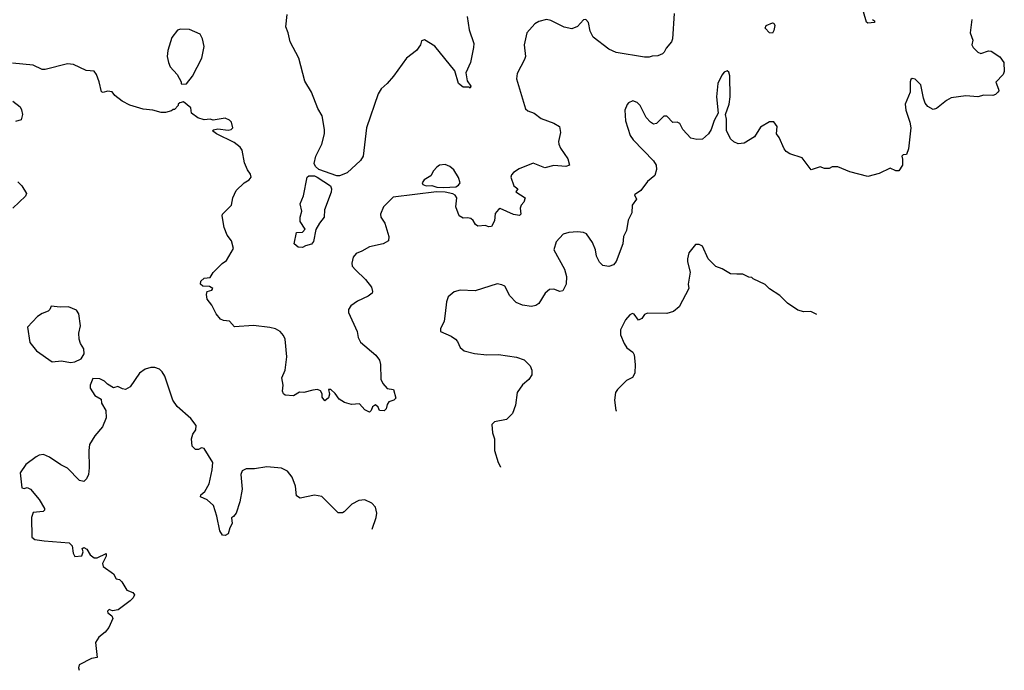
# Model space of a CAD drawing. Extents: x 2220333 to 2384341, y 721037 to 894043.
# Tile 19 of 256: x 2260574 to 2267193, y 731228 to 735603. Entities that reach past the tile are written whole.
import ezdxf

# ---------------------------------------------------------------- set-up
doc = ezdxf.new("R2010")
doc.units = 0

msp = doc.modelspace()

# ---------------------------------------------------------------- linework, layer by layer
at = {"layer": '0CON10XD'}
for points in [[(2263582, 735625), (2263596.2, 735535), (2263626.1, 735443.9), (2263625.8, 735415), (2263604.4, 735315.6), (2263572.5, 735245), (2263583, 735193), (2263607.5, 735155), (2263602.5, 735142.5), (2263595, 735150), (2263555, 735150), (2263525, 735173.8), (2263499.1, 735259.1), (2263365, 735424), (2263295, 735467.5), (2263275, 735460), (2263267.5, 735435), (2263242.5, 735395), (2263175, 735343.3), (2263087, 735223), (2263045.4, 735174.6), (2263005, 735139.2), (2262982.9, 735105), (2262904.6, 734875.4), (2262883.8, 734685), (2262865, 734656.7), (2262775, 734573.3), (2262725, 734552.9), (2262705, 734552.5), (2262584.8, 734594.8), (2262562.9, 734615), (2262553.3, 734635), (2262563.9, 734686.1), (2262604.5, 734765), (2262623.3, 734835), (2262622.2, 734865), (2262607.4, 734957.4), (2262577.5, 735005), (2262536.5, 735115), (2262490.5, 735190.5), (2262450.8, 735345), (2262393.3, 735455), (2262379.4, 735515), (2262362.5, 735555), (2262372, 735638)], [(2264973.8, 735645), (2264962.9, 735475), (2264955.5, 735454.5), (2264919.3, 735410.7), (2264907.5, 735385), (2264895, 735372.5), (2264865, 735360), (2264825, 735358.8), (2264805, 735351.2), (2264775, 735351.2), (2264585, 735383.3), (2264533.9, 735403.9), (2264430, 735485), (2264410, 735525), (2264398.8, 735585), (2264380, 735605), (2264365, 735602.5), (2264323.6, 735556.4), (2264285, 735542.5), (2264235, 735552.5), (2264145, 735597.5), (2264115, 735604.2), (2264065, 735590), (2264036.7, 735575), (2263984.3, 735515.7), (2263966, 735435), (2263973.8, 735355), (2263968.8, 735335), (2263917.9, 735242.1), (2263914.4, 735205), (2263975, 735002.5), (2263989.3, 734989.3), (2264032.5, 734975), (2264079.3, 734939.3), (2264165, 734908), (2264202.5, 734885), (2264210, 734845), (2264196, 734785), (2264198, 734765), (2264208.8, 734738.8), (2264258.3, 734668.3), (2264270, 734625), (2264245, 734616.7), (2264165, 734622.5), (2264105, 734606.2), (2264025, 734637.5), (2263930.9, 734599.1), (2263893.8, 734575), (2263880.3, 734559.7), (2263876.1, 734543.9), (2263895, 734486.7), (2263922.5, 734465), (2263910, 734445), (2263972.5, 734405), (2263963.8, 734375), (2263944.5, 734355.5), (2263938.1, 734335), (2263943.8, 734296.2), (2263935, 734286.7), (2263893.1, 734293.1), (2263805, 734332.5), (2263792.5, 734327.5), (2263770.5, 734299.5), (2263765, 734250), (2263745, 734212.5), (2263725, 734210), (2263705, 734218.8), (2263655, 734213.8), (2263637.5, 734225), (2263622.3, 734252.3), (2263607.5, 734265), (2263585, 734271.2), (2263555, 734268.8), (2263528.8, 734285), (2263505.7, 734345), (2263512.9, 734405), (2263502.5, 734422.5), (2263485, 734431.9), (2263435, 734443.1), (2263375, 734444.5), (2263085, 734409.5), (2263020, 734345), (2263000, 734295), (2263002, 734275), (2263029.4, 734235), (2263055.7, 734145), (2263053.8, 734115), (2263017.5, 734095), (2262925.6, 734074.4), (2262875, 734045.8), (2262835, 734031.2), (2262816, 734005), (2262806, 733965), (2262808.8, 733945), (2262831.1, 733921.1), (2262898, 733855), (2262938, 733805), (2262946.7, 733775), (2262942.5, 733765), (2262915.8, 733744.2), (2262845, 733710), (2262800.9, 733679.1), (2262784, 733655), (2262784.2, 733635), (2262842, 733505), (2262849.2, 733465), (2262864.5, 733434.5), (2262967.2, 733347.2), (2262992.6, 733312.6), (2263000.6, 733285), (2263002.5, 733185), (2263015, 733157.5), (2263045, 733122.5), (2263086.4, 733116.4), (2263101.7, 733058.3), (2263090, 733045), (2263055, 733033.3), (2263044.2, 733015.8), (2263037.5, 732985), (2263025, 732972), (2262993.9, 732973.9), (2262985, 732997.5), (2262965, 733012.5), (2262945, 733000), (2262936.7, 732975), (2262925, 732963.3), (2262895, 732978.8), (2262858.8, 733018.8), (2262805, 733014.4), (2262757.7, 733027.7), (2262722, 733052), (2262695, 733088.8), (2262665, 733116.7), (2262650, 733115), (2262656.7, 733085), (2262650.7, 733059.3), (2262625, 733040), (2262607.5, 733065), (2262607, 733087), (2262596.4, 733106.4), (2262575, 733116.2), (2262545, 733112.5)], [(2266307.5, 735605), (2266320, 735595), (2266320, 735585), (2266275, 735580), (2266266.4, 735586.4), (2266247.5, 735655)], [(2266975.8, 735605), (2266964.3, 735515), (2266980.8, 735465), (2266976, 735435), (2266983.8, 735415), (2267015, 735383.8), (2267035, 735376.2), (2267087, 735393), (2267105, 735392.5), (2267163.9, 735353.9), (2267191.2, 735315), (2267193.3, 735255), (2267186.7, 735235), (2267137, 735183), (2267153.6, 735136.4), (2267156, 735125), (2267150, 735115), (2267135, 735100), (2267115.9, 735094.1), (2267055, 735096.2), (2267015, 735083.8), (2266935, 735090), (2266835, 735076.7), (2266805, 735060), (2266737.5, 735005), (2266715, 735000), (2266678.3, 735018.3), (2266662.3, 735042.3), (2266650, 735075), (2266632.5, 735165), (2266595, 735202.5), (2266575, 735207.5), (2266565, 735200), (2266560, 735185), (2266561.2, 735115), (2266526.7, 735035), (2266532, 734995), (2266559.2, 734915), (2266565.8, 734875), (2266549.2, 734735), (2266535, 734697.5), (2266512.5, 734695), (2266503.8, 734685), (2266510, 734665), (2266508.8, 734625), (2266485, 734587.5), (2266465, 734586.2), (2266425, 734604), (2266351.1, 734568.9), (2266275, 734548.1), (2266155, 734578.8), (2266075, 734612.5), (2266035, 734612.5), (2266015, 734602.5), (2265985, 734603.3), (2265955, 734612.5), (2265895, 734592.5), (2265833.3, 734673.3), (2265751.2, 734701.2), (2265727.3, 734717.3), (2265713.8, 734735), (2265680.7, 734810.7), (2265662.5, 734835), (2265666.2, 734885), (2265645, 734916.2), (2265615, 734916), (2265555, 734880.8), (2265514.2, 734815.8), (2265445, 734772.9), (2265405, 734767.5), (2265375, 734782.5), (2265352.9, 734802.9), (2265326.8, 734856.8), (2265326.7, 734935), (2265319.2, 734965), (2265343.8, 735035), (2265350, 735085), (2265349.2, 735225), (2265340.7, 735250.7), (2265329.3, 735259.3), (2265310.5, 735249.5), (2265295, 735230), (2265267.8, 735175), (2265258.9, 735085), (2265269.2, 734975), (2265242.2, 734925), (2265222.9, 734865), (2265204.2, 734835), (2265165, 734800.6), (2265127.3, 734797.3), (2265085, 734806.2), (2265031.2, 734865), (2265012.5, 734905), (2264995, 734913.3), (2264965, 734911.2), (2264925, 734954), (2264905, 734953.8), (2264855, 734904), (2264835, 734901.2), (2264814.3, 734914.3), (2264786.2, 734945), (2264746, 735025), (2264725.6, 735045.6), (2264695, 735058), (2264666.7, 735045), (2264657, 735033), (2264642.5, 734995), (2264647.7, 734922.3), (2264678.6, 734825), (2264699.2, 734795), (2264835, 734653.8), (2264852, 734625), (2264856, 734595), (2264843.3, 734555), (2264794.3, 734515.7), (2264750, 734455), (2264707.5, 734425), (2264720, 734395), (2264691.2, 734355), (2264688.8, 734305), (2264664.3, 734255.7), (2264654.2, 734185.8), (2264634.2, 734145), (2264628, 734095), (2264585, 733976.7), (2264565, 733953.8), (2264535, 733942.5), (2264495, 733950), (2264472.2, 733972.2), (2264452.8, 734012.8), (2264443.9, 734055), (2264424.1, 734104.1), (2264385, 734161.9), (2264365, 734171.4), (2264325, 734175.7), (2264265, 734171.2), (2264228.3, 734161.7), (2264181.7, 734108.3), (2264163.8, 734055), (2264235.6, 733925.6), (2264249.2, 733875), (2264248, 733825), (2264225, 733780), (2264205, 733775.8), (2264165, 733790.9), (2264135, 733789.6), (2264107.5, 733765), (2264065, 733693.8), (2264045, 733681.5), (2264015, 733674.5), (2263955, 733683.5), (2263910.9, 733700.9), (2263869.2, 733745), (2263835, 733810), (2263815, 733820), (2263785, 733826.2), (2263635, 733778.8), (2263535, 733783.3), (2263495, 733772.5), (2263455, 733740), (2263443.3, 733705), (2263433.6, 733626.4), (2263426.7, 733575), (2263402.5, 733525), (2263402.5, 733505), (2263475, 733473.8), (2263503.9, 733453.9), (2263518.3, 733438.3), (2263535, 733397.5), (2263562.5, 733375), (2263631.7, 733358.3), (2263715, 733350), (2263792.3, 733352.3), (2263915, 733333.8), (2263965, 733316.2), (2264006.1, 733276.1), (2264016.4, 733246.4), (2264016.7, 733215), (2263995.9, 733184.1), (2263955, 733146.7), (2263918.8, 733095), (2263908.3, 733011.7), (2263886.1, 732953.9), (2263845.9, 732914.1), (2263765, 732897.5), (2263748.3, 732881.7), (2263753.3, 732825), (2263766.7, 732785), (2263766, 732705), (2263790.8, 732625), (2263805.7, 732595.7), (2263806.5, 732594.7)], [(2265635, 735513.3), (2265615, 735513.8), (2265586.7, 735545), (2265593.3, 735565), (2265635, 735582.5), (2265645, 735580), (2265650, 735565), (2265645, 735530), (2265635, 735513.3)], [(2261665, 735170), (2261695, 735172.5), (2261735, 735222.5), (2261798, 735345), (2261813.6, 735423.6), (2261803.9, 735473.9), (2261787.5, 735505), (2261716.4, 735536.4), (2261655, 735540), (2261635, 735532.5), (2261596.4, 735483.6), (2261568.8, 735395), (2261566.2, 735355), (2261573.8, 735315), (2261586.4, 735286.4), (2261632.5, 735235), (2261660, 735185), (2261660, 735175), (2261665, 735170)], [(2262545, 733112.5), (2262485, 733095.8), (2262455, 733098), (2262415.7, 733074.3), (2262358.8, 733078.8), (2262346.4, 733086.4), (2262341.2, 733105), (2262345.7, 733145), (2262335.7, 733195), (2262359.2, 733245), (2262369.2, 733335), (2262358, 733455), (2262348.3, 733478.3), (2262325, 733506.7), (2262293.9, 733523.9), (2262255, 733533.8), (2262145, 733546), (2262018.3, 733538.3), (2261985, 733576.2), (2261945, 733581.2), (2261925, 733590), (2261894, 733625), (2261865, 733683.3), (2261834.3, 733724.3), (2261829.2, 733755), (2261833.8, 733776.2), (2261866, 733784), (2261872.5, 733795), (2261849.3, 733809.3), (2261805, 733810), (2261790, 733825), (2261791.2, 733845), (2261815, 733865.8), (2261855, 733870), (2261875, 733903.8), (2261935, 733962.5), (2261965, 733982.5), (2262011.2, 734065), (2261997.1, 734115), (2261968.6, 734155), (2261947.8, 734205), (2261934.3, 734285), (2261937.1, 734295), (2261998.8, 734355), (2262006.7, 734405), (2262030, 734455), (2262083.3, 734505), (2262117.5, 734525), (2262130, 734545), (2262126.2, 734565), (2262105, 734593.3), (2262085, 734640), (2262069.4, 734725), (2262056.7, 734745), (2262016.2, 734776.2), (2261896.2, 734835), (2261870, 734855), (2261877.5, 734862.5), (2261905, 734868), (2261975, 734860.8), (2261995.9, 734864.1), (2262006.7, 734875), (2261997.5, 734915), (2261985, 734927.5), (2261955, 734940), (2261875, 734928), (2261855, 734934), (2261815, 734928.8), (2261772.3, 734942.3), (2261730, 734975), (2261725, 735010), (2261675, 735050), (2261650, 735045), (2261640, 735035), (2261640, 735025), (2261615, 735000), (2261605, 735000), (2261595, 734990), (2261555, 734978.8), (2261525, 734979.2), (2261470, 734995), (2261405, 735001.2), (2261315, 735028.8), (2261262.5, 735055), (2261214.1, 735094.1), (2261195, 735117.5), (2261165, 735122.5), (2261135, 735112.5), (2261125, 735117.5), (2261108.9, 735185), (2261089.5, 735235), (2261075, 735255.8), (2261021.7, 735261.7), (2260935, 735302), (2260895, 735306.7), (2260745, 735267.5), (2260725, 735267.5), (2260665, 735296.7), (2260525, 735310)], [(2260527.5, 735055), (2260576.4, 735016.4), (2260587, 734997), (2260592.5, 734965), (2260585, 734930), (2260545, 734917.5)], [(2263425, 734474.3), (2263505, 734480), (2263525, 734490), (2263534.4, 734505.6), (2263525, 734541.2), (2263493, 734593), (2263465.7, 734615.7), (2263435, 734628.8), (2263396.1, 734623.9), (2263377.7, 734612.3), (2263355, 734587.5), (2263337.7, 734552.3), (2263294.2, 734525.8), (2263280, 734505), (2263283.3, 734495), (2263305.7, 734485.7), (2263345, 734488), (2263377.9, 734477.9), (2263425, 734474.3)], [(2262475, 734070), (2262445, 734073.3), (2262420, 734095), (2262435, 734172.5), (2262475.9, 734174.1), (2262493.3, 734195), (2262460, 734245), (2262460, 734275), (2262471.2, 734315), (2262460, 734365), (2262481.9, 734418.1), (2262507.5, 734545), (2262516.8, 734553.2), (2262555, 734552), (2262574.3, 734545), (2262664, 734485), (2262671.2, 734465), (2262667.7, 734442.3), (2262624, 734325), (2262622, 734275), (2262588.8, 734235), (2262565, 734192.5), (2262549.1, 734110.9), (2262535, 734093.3), (2262495, 734083.3), (2262475, 734070)], [(2260561.7, 734511.7), (2260588.8, 734485), (2260618.8, 734435), (2260613.9, 734416.1), (2260527.5, 734335)], [(2265932.6, 733621.2), (2265891.7, 733641.7), (2265845, 733637.5), (2265805, 733650), (2265735, 733697.5), (2265685, 733747.5), (2265615, 733792.5), (2265585, 733822.5), (2265505, 733860), (2265495, 733870), (2265475, 733872.5), (2265435, 733892.5), (2265395, 733892.5), (2265353.6, 733893.6), (2265297, 733927), (2265255, 733942.5), (2265202.5, 733995), (2265165, 734080), (2265141.7, 734091.7), (2265118.3, 734091.7), (2265072.5, 734035), (2265062.5, 733995), (2265062.5, 733975), (2265082.5, 733905), (2265068.8, 733825), (2265073.3, 733795), (2265007.7, 733672.3), (2264968.3, 733641.7), (2264925, 733626.7), (2264795, 733630), (2264775, 733620), (2264755.7, 733594.3), (2264735, 733582.5), (2264705, 733622.5), (2264693.6, 733626.4), (2264675, 733617.5), (2264646.4, 733583.6), (2264613, 733517), (2264613, 733483), (2264637.5, 733425), (2264656.1, 733396.1), (2264695, 733367.5), (2264705, 733350), (2264712, 733285), (2264710, 733225), (2264693.9, 733196.1), (2264654.1, 733175.9), (2264593.6, 733116.4), (2264580, 733095), (2264572.5, 733045), (2264582.5, 732975), (2264585.7, 732971.8)], [(2260915, 733297.5), (2260945, 733302.5), (2260988.3, 733321.7), (2261007.5, 733355), (2261005, 733390), (2260983.3, 733425), (2260973.9, 733453.9), (2260972, 733495), (2260983.3, 733545), (2260972.5, 733625), (2260955, 733650), (2260901.7, 733671.7), (2260845, 733670), (2260785, 733677.5), (2260777.5, 733655), (2260765, 733642.5), (2260725, 733627.5), (2260693.9, 733606.1), (2260627.5, 733535), (2260642.3, 733432.3), (2260686.7, 733375), (2260792.7, 733302.7), (2260855, 733308.6), (2260915, 733297.5)], [(2262944.1, 732177.4), (2262970, 732255), (2262974, 732285), (2262966.2, 732325), (2262942.3, 732352.3), (2262895, 732373.8), (2262855, 732370), (2262807.5, 732345), (2262756.1, 732293.9), (2262745, 732287.5), (2262715, 732287.5), (2262605, 732396.7), (2262556.4, 732406.4), (2262460, 732385), (2262435, 732400), (2262428.8, 732465), (2262405, 732527.5), (2262375, 732567.5), (2262335, 732586.7), (2262235, 732596.2), (2262153.6, 732583.6), (2262096.4, 732583.6), (2262070.3, 732569.7), (2262060, 732545), (2262070, 732445), (2262055, 732360), (2262030, 732285), (2262011.7, 732261.7), (2261997.5, 732252.5), (2262002, 732215), (2261986.7, 732185), (2261976.2, 732145), (2261955, 732133.3), (2261936.4, 732136.4), (2261920, 732165), (2261898.8, 732265), (2261876.2, 732335), (2261835, 732373.3), (2261790, 732395), (2261791.7, 732408.3), (2261818.8, 732431.2), (2261847.3, 732482.7), (2261868.6, 732575), (2261872, 732625), (2261815, 732720), (2261796.4, 732723.6), (2261775, 732713.3), (2261755, 732712.5), (2261734.1, 732734.1), (2261730, 732785), (2261738.8, 732815), (2261758.8, 732845), (2261760, 732875), (2261725, 732920), (2261632.3, 733002.3), (2261603.9, 733043.9), (2261550, 733205), (2261532.5, 733235), (2261515, 733252.5), (2261483, 733263), (2261455, 733263.3), (2261418.3, 733251.7), (2261380, 733225), (2261316.4, 733133.6), (2261285, 733116.7), (2261265, 733120), (2261233, 733137), (2261205, 733127.5), (2261165, 733152.5), (2261145, 733172.5), (2261112.5, 733187.5), (2261065, 733190), (2261046.7, 733145), (2261047.5, 733125), (2261080, 733075), (2261120.7, 733050.7), (2261123.8, 733025), (2261153.3, 732975), (2261156.2, 732925), (2261131.2, 732865), (2261080, 732805), (2261044.2, 732745.8), (2261039.2, 732705), (2261041.7, 732588.3), (2261035.8, 732544.2), (2261022.5, 732515), (2261005, 732497.5), (2260975, 732503.3), (2260895, 732586.2), (2260849.5, 732609.5), (2260775, 732661.2), (2260735, 732678), (2260705, 732674), (2260685, 732664), (2260615, 732611.2), (2260578, 732555), (2260587.5, 732455), (2260605, 732450), (2260625, 732456.2), (2260645.7, 732445.7), (2260705, 732376.7), (2260741.2, 732315), (2260741.2, 732305), (2260732.5, 732295), (2260665, 732288.2), (2260653.3, 732255), (2260655, 732121.9), (2260675, 732107.5), (2260738.5, 732098.5), (2260907.5, 732085), (2260927.5, 732065), (2260932.5, 732015), (2260945, 731992.5), (2260992.7, 731997.3), (2261000, 732025), (2260993.3, 732046.7), (2261005, 732052.5), (2261025, 732041.2), (2261048, 732005), (2261075, 731982.9), (2261095.5, 731984.5), (2261155, 732012.5), (2261155.7, 731995), (2261131.5, 731945), (2261134.7, 731924.7), (2261205, 731876.7), (2261222.5, 731842.5), (2261245, 731837.5), (2261261.7, 731821.7), (2261295, 731766.7), (2261335, 731750), (2261346.2, 731735), (2261336.2, 731715), (2261315.8, 731695), (2261235, 731633.3), (2261197, 731627), (2261175, 731636.7), (2261163.9, 731626.1), (2261167.5, 731615), (2261193, 731593), (2261200, 731575), (2261174, 731515), (2261148, 731485), (2261105, 731450), (2261084.5, 731415.5), (2261095.9, 731314.1), (2261056.7, 731306.7), (2260973.3, 731265), (2260968.8, 731245), (2260973.9, 731227.5)]]:
    msp.add_lwpolyline(points, dxfattribs=at)

doc.saveas('drawing.dxf')
